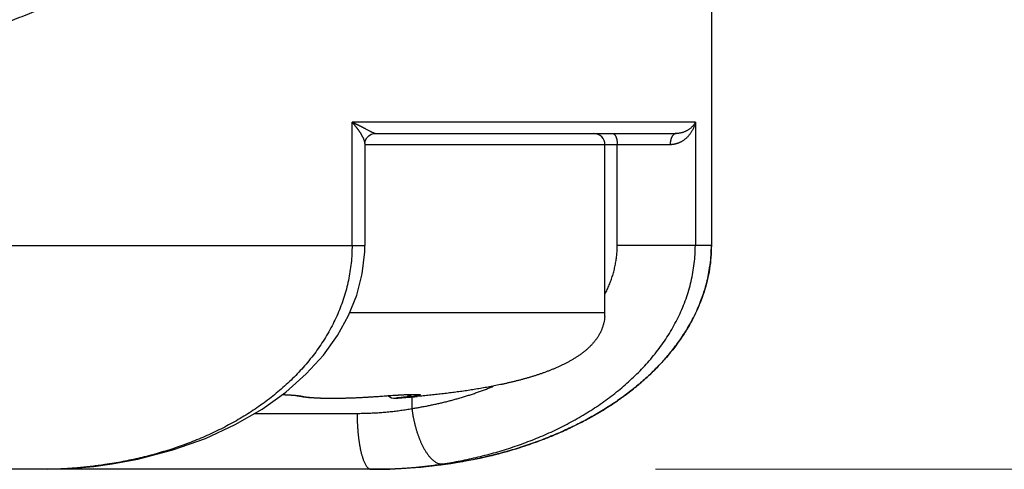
# Model space of a CAD drawing. Header units: millimetres. Extents: x 0 to 1076, y 0 to 742.
# Tile 123 of 132: x 707.82 to 716.62, y 366.6 to 370.62. Entities that reach past the tile are written whole.
import ezdxf

# ---------------------------------------------------------------- set-up
doc = ezdxf.new("R2010")
doc.units = ezdxf.units.MM
doc.header["$LTSCALE"] = 0.454724
doc.layers.add('NoLayerName_001', color=7, linetype='Continuous')
doc.layers.add('NoLayerName_007', color=7, linetype='Continuous')
doc.styles.get("Standard").update_dxf_attribs({"font": 'txt', "bigfont": 'extfont2'})
doc.dimstyles.get("Standard").update_dxf_attribs({"dimtxt": 2.5, "dimasz": 2.5, "dimexe": 1, "dimexo": 1, "dimtad": 1, "dimdec": 3, "dimzin": 0, "dimdsep": 46, "dimtxsty": 'Standard', "dimcen": 2.5, "dimadec": 3, "dimazin": 0, "dimtfac": 0.75, "dimtdec": 3, "dimtmove": 0, "dimatfit": 3, "dimfxl": 1, "dimarcsym": 0})

# ---------------------------------------------------------------- blocks, each defined once
blk = doc.blocks.new('_OPEN30')
at = {"color": 0, "linetype": 'ByBlock', "lineweight": -2}
for p, q in [((-1, 0.267949), (0, 0)), ((0, 0), (-1, -0.267949)), ((0, 0), (-1, 0))]:
    blk.add_line(p, q, dxfattribs=at)
blk = doc.blocks.new('*D105')
at = {"layer": 'Defpoints', "color": 0}
for p in [(772.5, 487.5), (711, 366.6), (793.917, 366.6)]:
    blk.add_point(p, dxfattribs=at)
at = {"layer": 'NoLayerName_001', "color": 0, "linetype": 'Continuous', "lineweight": 13}
for p, q in [((775, 487.5), (796.417, 487.5)), ((793.917, 483.75), (793.917, 370.35)), ((713.5, 366.6), (796.417, 366.6))]:
    blk.add_line(p, q, dxfattribs=at)
at = {"layer": 'NoLayerName_001', "color": 0, "lineweight": 13, "xscale": 3.75, "yscale": 3.75, "zscale": 3.75}
for p, rotation in [((793.917, 487.5), 90), ((793.917, 366.6), 270)]:
    blk.add_blockref('_OPEN30', p, dxfattribs=dict(at, rotation=rotation))
at = {"layer": 'NoLayerName_001', "color": 0, "lineweight": 13, "insert": (787.042, 427.05), "char_height": 8.75, "attachment_point": 5, "rotation": 90}
blk.add_mtext('\\W0.8000;１２１', dxfattribs=at)

msp = doc.modelspace()

# ---------------------------------------------------------------- linework, layer by layer
at = {"layer": 'NoLayerName_001', "color": 60, "linetype": 'Continuous', "lineweight": 25}
for p, q in [((714, 389.85), (714, 368.6)), ((710.791949, 368.6), (710.791949, 369.7)), ((713.856979, 369.7), (710.791949, 369.7)), ((713.856979, 369.7), (713.856979, 368.6)), ((710.998186, 369.6), (713.685979, 369.6)), ((710.906523, 369.511967), (710.906523, 368.599999)), ((713.631997, 369.5), (710.906523, 369.5)), ((713.05, 368), (713.05, 369.5)), ((713.159651, 368.6), (713.159651, 369.5)), ((689.093477, 368.6), (710.906523, 368.599999)), ((714, 368.6), (713.159651, 368.6)), ((710.771259, 368), (713.05, 368)), ((710.325152, 367.254132), (710.356292, 367.248326)), ((711.025325, 367.251901), (711.026447, 367.25179)), ((711.026447, 367.25179), (711.063315, 367.254587)), ((711.063315, 367.254587), (711.112444, 367.258088)), ((711.112444, 367.258088), (711.159293, 367.261168)), ((711.159293, 367.261168), (711.202945, 367.263778)), ((711.202945, 367.263778), (711.229905, 367.265238)), ((711.229905, 367.265238), (711.254947, 367.266471)), ((711.254947, 367.266471), (711.277936, 367.267473)), ((711.277936, 367.267473), (711.298773, 367.268243)), ((711.325346, 367.247004), (711.325346, 367.142796)), ((711.358046, 367.249604), (711.372482, 367.250892)), ((709.922809, 367.1), (710.836911, 367.1)), ((708.648705, 366.648682), (708.626824, 366.64827)), ((708.628482, 366.645598), (708.648748, 366.648689)), ((711, 366.6), (689, 366.6))]:
    msp.add_line(p, q, dxfattribs=at)
for points in [[(710.906523, 369.511828), (710.90742, 369.523377), (710.912408, 369.541744), (710.923238, 369.561516), (710.940347, 369.579519), (710.963381, 369.593104), (710.988612, 369.599491), (710.998234, 369.6)], [(708.648706, 366.648676), (708.88027, 366.691553), (709.19172, 366.772821), (709.482075, 366.876172), (709.748507, 366.998918), (709.988455, 367.138069), (710.200615, 367.290629), (710.382423, 367.452079), (710.53592, 367.621014), (710.661324, 367.794843), (710.76064, 367.973581), (710.834444, 368.157195), (710.88302, 368.346052), (710.905259, 368.543034), (710.906445, 368.599999)], [(710.16797, 367.267155), (710.174548, 367.266932), (710.201139, 367.265766), (710.226008, 367.264405), (710.248821, 367.262881), (710.269229, 367.261238), (710.287004, 367.259525), (710.301825, 367.257814), (710.313601, 367.256178), (710.321876, 367.254781), (710.325637, 367.25402)], [(710.356292, 367.248326), (710.40323, 367.242761), (710.454287, 367.239094), (710.509522, 367.236778), (710.568588, 367.235581), (710.630683, 367.235379), (710.695383, 367.236096), (710.762263, 367.237695), (710.831039, 367.240176), (710.901464, 367.243568), (710.973589, 367.247954), (711.026448, 367.25179)], [(711.298773, 367.268243), (711.317344, 367.268792), (711.325745, 367.268984), (711.333545, 367.269121), (711.34073, 367.269207), (711.347305, 367.269243), (711.353211, 367.269234), (711.358419, 367.269183)], [(711.358419, 367.269183), (711.362868, 367.269095), (711.366525, 367.26898), (711.369317, 367.268853), (711.370741, 367.268768)], [(708.071821, 366.600099), (708.208036, 366.60377), (708.346351, 366.612653), (708.48657, 366.62663), (708.628482, 366.645598)]]:
    msp.add_lwpolyline(points, dxfattribs=at)
for centre, radius, start, end in [((712.95, 369.5), 0.1, 0, 90), ((712.628034, 367.999828), 0.421966, 355.1192676, 0.0233695), ((712.635295, 367.99952), 0.414705, 355.076307, 0.0663301), ((710.34556, 367.340985), 0.089205, 257.0971603, 261.0398175), ((710.34549, 367.340428), 0.088644, 261.0280937, 272.9389826), ((710.304547, 367.05083), 0.206152, 77.2526164, 78.7224359), ((711.175, 367.33534), 0.1, 230.9267706, 274.0771391), ((710.457972, 377.436764), 10.226845, 274.0603792, 275.0491869), ((710.430832, 377.785038), 10.576167, 274.0734396, 274.8540669), ((711.15415, 368.706707), 1.464841, 276.7120458, 277.6791082), ((710.495841, 376.997875), 9.786326, 274.8647947, 275.0544813), ((708.028863, 370.412652), 3.811584, 279.0258441, 279.3494959), ((710.961864, 370.94202), 4.342018, 269.9993935, 271.4157439)]:
    msp.add_arc(centre, radius, start, end, dxfattribs=at)
for points, knots in [([(707.271223, 370.457509), (707.301089, 370.465955), (707.360918, 370.482549), (707.450157, 370.50925), (707.539054, 370.537133), (707.627504, 370.566459), (707.715468, 370.597251), (707.802889, 370.629594), (707.889714, 370.663557), (707.975889, 370.699213), (708.061361, 370.736634), (708.146075, 370.77589), (708.229955, 370.817045), (708.312913, 370.860137), (708.39484, 370.905196), (708.475623, 370.95225), (708.555151, 371.001325), (708.633306, 371.052457), (708.709996, 371.105648), (708.785029, 371.16102), (708.858588, 371.218253), (708.905849, 371.258544), (708.929692, 371.278415)], [0, 0, 0, 0, 0.0931123, 0.18625783, 0.27942533, 0.37260734, 0.46580037, 0.55900522, 0.65222721, 0.74547647, 0.83876812, 0.93212258, 1.02555596, 1.11904151, 1.21254297, 1.30602954, 1.39947637, 1.4928649, 1.58618338, 1.67942726, 1.77259964, 1.86571178, 1.86571178, 1.86571178, 1.86571178]), ([(710.906523, 369.511813), (710.906375, 369.513933), (710.906265, 369.518202), (710.904978, 369.524486), (710.903392, 369.530679), (710.901495, 369.536783), (710.899362, 369.542794), (710.897037, 369.548732), (710.894556, 369.554606), (710.891927, 369.560418), (710.889161, 369.566171), (710.886271, 369.571867), (710.883268, 369.577507), (710.880164, 369.583095), (710.876971, 369.588632), (710.8737, 369.594123), (710.870359, 369.599568), (710.866952, 369.604968), (710.86348, 369.610324), (710.859944, 369.615636), (710.856348, 369.620906), (710.852693, 369.626135), (710.848981, 369.631323), (710.845214, 369.636472), (710.841394, 369.641582), (710.837524, 369.646654), (710.833605, 369.651689), (710.829637, 369.656686), (710.825623, 369.661647), (710.821563, 369.666571), (710.817459, 369.671457), (710.81331, 369.676307), (710.80912, 369.68112), (710.804888, 369.685897), (710.800615, 369.690636), (710.796308, 369.695342), (710.793399, 369.698445), (710.791949, 369.7)], [0, 0, 0, 0, 0.006374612, 0.012776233, 0.019178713, 0.025562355, 0.031938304, 0.038312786, 0.044688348, 0.051066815, 0.057449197, 0.063835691, 0.070225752, 0.076618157, 0.083011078, 0.089402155, 0.095789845, 0.102174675, 0.108557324, 0.114938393, 0.121318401, 0.127697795, 0.134076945, 0.140456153, 0.146835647, 0.153215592, 0.159596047, 0.165976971, 0.172358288, 0.178739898, 0.185121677, 0.191503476, 0.197885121, 0.204266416, 0.210647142, 0.21702706, 0.223405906, 0.223405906, 0.223405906, 0.223405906]), ([(710.998186, 369.6), (710.996304, 369.600275), (710.992433, 369.600522), (710.987047, 369.602763), (710.981748, 369.60506), (710.976522, 369.607484), (710.971375, 369.60998), (710.966269, 369.612546), (710.961181, 369.615166), (710.956101, 369.61783), (710.944272, 369.624115), (710.930787, 369.631352), (710.917265, 369.638513), (710.910498, 369.642076), (710.905418, 369.64474), (710.900332, 369.647394), (710.89524, 369.650038), (710.890143, 369.652671), (710.885039, 369.655293), (710.879929, 369.657904), (710.874812, 369.660501), (710.869688, 369.663085), (710.864557, 369.665655), (710.859419, 369.668211), (710.854274, 369.670751), (710.849121, 369.673276), (710.843961, 369.675785), (710.838794, 369.678279), (710.833619, 369.680758), (710.828436, 369.68322), (710.823247, 369.685667), (710.818049, 369.688097), (710.812845, 369.690511), (710.807633, 369.692909), (710.802413, 369.69529), (710.797186, 369.697656), (710.793694, 369.699217), (710.791949, 369.7)], [0, 0, 0, 0, 0.005705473, 0.011517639, 0.017330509, 0.023075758, 0.028785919, 0.034493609, 0.040218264, 0.045956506, 0.05170227, 0.080401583, 0.091870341, 0.097605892, 0.103342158, 0.10907903, 0.114816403, 0.120554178, 0.126292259, 0.132030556, 0.137768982, 0.143507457, 0.149245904, 0.154984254, 0.160722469, 0.16646055, 0.172198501, 0.17793633, 0.183674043, 0.189411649, 0.195149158, 0.200886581, 0.20662393, 0.212361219, 0.218098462, 0.223835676, 0.229572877, 0.229572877, 0.229572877, 0.229572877]), ([(713.856979, 369.7), (713.855355, 369.69704), (713.852262, 369.691029), (713.846683, 369.682537), (713.84061, 369.674362), (713.833985, 369.666555), (713.826885, 369.659094), (713.819333, 369.651999), (713.811368, 369.645284), (713.803023, 369.638965), (713.794334, 369.633058), (713.785336, 369.627579), (713.776063, 369.622544), (713.76655, 369.61797), (713.756832, 369.613872), (713.746945, 369.610267), (713.736922, 369.607171), (713.7268, 369.604602), (713.716612, 369.602568), (713.706393, 369.601114), (713.69618, 369.600157), (713.689369, 369.6001), (713.685979, 369.6)], [0, 0, 0, 0, 0.010127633, 0.020264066, 0.030437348, 0.040666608, 0.050961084, 0.061319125, 0.071735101, 0.082201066, 0.092707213, 0.103242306, 0.11379409, 0.124349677, 0.134895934, 0.145419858, 0.155908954, 0.16635163, 0.176737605, 0.187058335, 0.197307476, 0.207481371, 0.207481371, 0.207481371, 0.207481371]), ([(713.856979, 369.7), (713.856127, 369.696355), (713.85454, 369.68903), (713.851449, 369.67821), (713.847944, 369.667504), (713.843957, 369.656947), (713.839519, 369.646554), (713.834635, 369.636345), (713.829315, 369.626339), (713.82357, 369.616555), (713.817409, 369.607011), (713.810843, 369.597728), (713.803885, 369.588726), (713.796549, 369.580027), (713.788851, 369.571653), (713.780805, 369.563626), (713.772427, 369.555969), (713.76373, 369.548705), (713.754734, 369.541852), (713.745441, 369.535451), (713.735908, 369.52945), (713.729293, 369.525917), (713.726022, 369.524095)], [0, 0, 0, 0, 0.011229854, 0.022476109, 0.033739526, 0.04502025, 0.056317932, 0.067631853, 0.078961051, 0.090304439, 0.101660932, 0.113029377, 0.124405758, 0.135783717, 0.147157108, 0.158520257, 0.169868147, 0.181196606, 0.192502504, 0.20378395, 0.215040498, 0.226273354, 0.226273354, 0.226273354, 0.226273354]), ([(713.119164, 369.6), (713.120617, 369.59982), (713.123553, 369.59972), (713.127669, 369.598023), (713.131434, 369.595606), (713.134863, 369.592458), (713.137985, 369.588765), (713.140817, 369.584647), (713.143371, 369.580239), (713.145656, 369.575673), (713.147682, 369.571079), (713.149474, 369.566545), (713.151035, 369.562096), (713.152387, 369.557718), (713.153556, 369.553389), (713.154566, 369.549083), (713.155444, 369.544777), (713.156214, 369.540447), (713.156904, 369.536076), (713.157525, 369.531656), (713.158073, 369.527192), (713.158546, 369.522691), (713.158941, 369.518165), (713.159254, 369.513624), (713.159478, 369.509077), (713.159627, 369.504535), (713.159635, 369.50151), (713.159651, 369.5)], [0, 0, 0, 0, 0.004392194, 0.008716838, 0.013150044, 0.017778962, 0.022618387, 0.027632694, 0.032753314, 0.037890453, 0.04294051, 0.047812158, 0.05251322, 0.057081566, 0.061553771, 0.065964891, 0.070348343, 0.074735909, 0.079157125, 0.0836225, 0.088123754, 0.092651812, 0.097197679, 0.101752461, 0.106307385, 0.110853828, 0.115383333, 0.115383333, 0.115383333, 0.115383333]), ([(713.685979, 369.6), (713.684618, 369.599895), (713.681867, 369.599828), (713.677828, 369.598849), (713.673902, 369.59744), (713.67014, 369.595572), (713.666586, 369.593344), (713.663278, 369.590807), (713.66023, 369.588011), (713.657425, 369.584999), (713.654842, 369.581807), (713.652457, 369.578468), (713.650243, 369.575016), (713.648188, 369.571468), (713.646287, 369.567834), (713.64453, 369.564126), (713.642911, 369.560352), (713.64142, 369.556523), (713.64005, 369.552647), (713.638796, 369.548731), (713.637657, 369.544779), (713.636631, 369.540794), (713.635714, 369.53678), (713.634904, 369.532741), (713.634199, 369.528681), (713.633596, 369.524605), (713.633092, 369.520515), (713.632686, 369.516416), (713.632374, 369.512311), (713.632157, 369.508205), (713.632019, 369.504101), (713.632011, 369.501366), (713.631997, 369.5)], [0, 0, 0, 0, 0.004095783, 0.008224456, 0.012395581, 0.016596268, 0.020797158, 0.024960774, 0.029085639, 0.033192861, 0.037295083, 0.041396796, 0.045496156, 0.049593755, 0.053692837, 0.057795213, 0.061901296, 0.066010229, 0.070120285, 0.074231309, 0.078343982, 0.082458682, 0.086575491, 0.090694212, 0.094814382, 0.098935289, 0.10305599, 0.107175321, 0.111291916, 0.115404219, 0.119510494, 0.123608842, 0.123608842, 0.123608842, 0.123608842]), ([(713.726022, 369.524095), (713.724574, 369.523354), (713.721692, 369.521851), (713.717298, 369.519732), (713.712863, 369.517698), (713.708378, 369.515766), (713.703843, 369.513934), (713.69926, 369.512205), (713.694631, 369.510581), (713.68996, 369.509064), (713.685251, 369.507656), (713.680507, 369.506359), (713.675732, 369.505176), (713.67093, 369.504108), (713.666105, 369.503157), (713.661261, 369.502327), (713.656401, 369.501618), (713.65153, 369.501033), (713.64665, 369.500574), (713.641765, 369.500247), (713.636881, 369.500034), (713.633624, 369.500022), (713.631997, 369.5)], [0, 0, 0, 0, 0.0048767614, 0.009752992, 0.0146311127, 0.0195136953, 0.02440345, 0.0293018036, 0.0342074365, 0.0391187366, 0.0440341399, 0.0489521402, 0.053871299, 0.0587902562, 0.0637077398, 0.068622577, 0.073533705, 0.0784401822, 0.0833411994, 0.0882360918, 0.0931243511, 0.0980056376, 0.0980056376, 0.0980056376, 0.0980056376]), ([(710.791884, 368.6), (710.791186, 368.573817), (710.79079, 368.521368), (710.784176, 368.442896), (710.774028, 368.364757), (710.759743, 368.28721), (710.741551, 368.210499), (710.719438, 368.134858), (710.693541, 368.06047), (710.66402, 367.987471), (710.631027, 367.91599), (710.594713, 367.846154), (710.555219, 367.778084), (710.512707, 367.711874), (710.467359, 367.647577), (710.419349, 367.585245), (710.368848, 367.524923), (710.316022, 367.466656), (710.261024, 367.410464), (710.203998, 367.356344), (710.145081, 367.304284), (710.084408, 367.25427), (710.022109, 367.206285), (709.958298, 367.160308), (709.893069, 367.116324), (709.826515, 367.07431), (709.758725, 367.034243), (709.689788, 366.9961), (709.619796, 366.959857), (709.548837, 366.925492), (709.477002, 366.892982), (709.404381, 366.862304), (709.331055, 366.83343), (709.257089, 366.806342), (709.182536, 366.781019), (709.10744, 366.757445), (709.031854, 366.735581), (708.955809, 366.715473), (708.879407, 366.696844), (708.828118, 366.686036), (708.802523, 366.680432)], [0, 0, 0, 0, 0.07857607, 0.15727879, 0.23606706, 0.31489521, 0.3937154, 0.47248503, 0.55121096, 0.62991783, 0.70861664, 0.78730586, 0.86597401, 0.94462593, 1.02327963, 1.10193929, 1.18059524, 1.25922599, 1.33782811, 1.41642464, 1.4950297, 1.57364665, 1.65226925, 1.73089985, 1.80955552, 1.88824811, 1.96698319, 2.0457604, 2.12457378, 2.2034121, 2.28225922, 2.36109436, 2.43989423, 2.51865407, 2.59738162, 2.67608243, 2.75475971, 2.83341437, 2.91204514, 2.99064868, 2.99064868, 2.99064868, 2.99064868]), ([(713.050771, 368.165152), (713.054106, 368.171898), (713.060878, 368.185348), (713.070442, 368.205817), (713.079639, 368.226464), (713.088392, 368.247313), (713.096704, 368.268348), (713.104557, 368.289564), (713.111937, 368.310953), (713.118831, 368.332509), (713.125224, 368.354224), (713.131102, 368.376091), (713.136452, 368.398099), (713.141267, 368.420235), (713.145541, 368.442483), (713.149267, 368.464827), (713.152439, 368.48725), (713.155049, 368.509736), (713.157096, 368.53227), (713.15855, 368.554835), (713.159496, 368.577415), (713.159551, 368.592474), (713.159651, 368.6)], [0, 0, 0, 0, 0.022578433, 0.04517045, 0.067772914, 0.09038327, 0.112999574, 0.135620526, 0.158245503, 0.180874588, 0.203508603, 0.226149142, 0.248797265, 0.271449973, 0.294103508, 0.316754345, 0.339399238, 0.362035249, 0.384659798, 0.407270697, 0.429866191, 0.452445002, 0.452445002, 0.452445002, 0.452445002]), ([(713.847352, 368.438596), (713.849729, 368.465476), (713.85605, 368.519092), (713.856091, 368.573079), (713.856895, 368.6)], [0, 0, 0, 0, 0.080954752, 0.161754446, 0.161754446, 0.161754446, 0.161754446]), ([(711.601216, 366.648263), (711.627774, 366.652631), (711.680969, 366.660979), (711.760377, 366.67585), (711.839531, 366.692158), (711.918344, 366.710175), (711.996782, 366.729853), (712.074798, 366.751233), (712.152348, 366.77433), (712.229385, 366.799166), (712.305866, 366.825762), (712.381741, 366.854137), (712.456951, 366.884309), (712.531416, 366.916308), (712.605053, 366.950159), (712.677775, 366.985886), (712.749496, 367.023513), (712.82013, 367.063066), (712.889592, 367.104569), (712.957796, 367.148047), (713.024655, 367.193525), (713.09008, 367.241022), (713.153962, 367.290561), (713.216172, 367.342172), (713.276576, 367.39588), (713.335036, 367.451708), (713.391411, 367.509672), (713.44554, 367.569768), (713.497239, 367.631981), (713.546317, 367.696285), (713.59258, 367.762653), (713.635826, 367.831048), (713.675852, 367.901405), (713.712447, 367.973623), (713.745394, 368.047592), (713.774459, 368.123199), (713.799461, 368.200312), (713.819996, 368.278769), (713.836707, 368.358192), (713.843437, 368.41186), (713.847352, 368.438596)], [0, 0, 0, 0, 0.08074344, 0.16152552, 0.24233933, 0.32317975, 0.40404347, 0.48492913, 0.56583736, 0.64677092, 0.72773473, 0.80873588, 0.88977135, 0.97081948, 1.05186041, 1.13287856, 1.21386297, 1.29480761, 1.37571161, 1.45657963, 1.53742216, 1.61825516, 1.69908325, 1.77989958, 1.86070638, 1.94151676, 2.02235432, 2.10322097, 2.18409291, 2.26495937, 2.34582619, 2.42671658, 2.50763858, 2.5885695, 2.66950293, 2.7504549, 2.83146594, 2.91255842, 2.99367071, 3.07473402, 3.07473402, 3.07473402, 3.07473402]), ([(713.04847, 367.963926), (713.047337, 367.954708), (713.045555, 367.936195), (713.03998, 367.908843), (713.032686, 367.881925), (713.023415, 367.855611), (713.012321, 367.830007), (712.999488, 367.805206), (712.985065, 367.781276), (712.969186, 367.758288), (712.95197, 367.736305), (712.933559, 367.715337), (712.914109, 367.695341), (712.893759, 367.67627), (712.872642, 367.658062), (712.850848, 367.640683), (712.828448, 367.624097), (712.805514, 367.608266), (712.782108, 367.593145), (712.758284, 367.578698), (712.734087, 367.564885), (712.709563, 367.551667), (712.684751, 367.539001), (712.659682, 367.526857), (712.634381, 367.515204), (712.608874, 367.504012), (712.583184, 367.493246), (712.557326, 367.482889), (712.531311, 367.472923), (712.505154, 367.46333), (712.478866, 367.454091), (712.452459, 367.445189), (712.425946, 367.436604), (712.399339, 367.428318), (712.372649, 367.420314), (712.345886, 367.412575), (712.319052, 367.405095), (712.292154, 367.397861), (712.265192, 367.390873), (712.238179, 367.384089), (712.220118, 367.379778), (712.211095, 367.377596)], [0, 0, 0, 0, 0.02786289, 0.05574599, 0.08361794, 0.11148277, 0.13936125, 0.16726619, 0.19519432, 0.22312601, 0.25103109, 0.27891437, 0.30679761, 0.33468275, 0.36255714, 0.39042355, 0.41828949, 0.44615461, 0.4740143, 0.50187216, 0.52973116, 0.55758973, 0.58544438, 0.61329741, 0.64115095, 0.66900486, 0.6968578, 0.72471145, 0.75256783, 0.78042795, 0.80829191, 0.83615895, 0.86402747, 0.89189514, 0.91975898, 0.94761805, 0.97547372, 1.00332718, 1.03117934, 1.05903084, 1.08688207, 1.08688207, 1.08688207, 1.08688207]), ([(711.325346, 367.142796), (711.337768, 367.144787), (711.362627, 367.148671), (711.399822, 367.155082), (711.436956, 367.161846), (711.474019, 367.169029), (711.511014, 367.176618), (711.547936, 367.184619), (711.584778, 367.193035), (711.621534, 367.20187), (711.658193, 367.211126), (711.694748, 367.220807), (711.731188, 367.230914), (711.767507, 367.241452), (711.803694, 367.252423), (711.839742, 367.26383), (711.87564, 367.275675), (711.911381, 367.287964), (711.946958, 367.300694), (711.982353, 367.313887), (712.017587, 367.327474), (712.040895, 367.336979), (712.052569, 367.341674)], [0, 0, 0, 0, 0.037741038, 0.075481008, 0.113224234, 0.150975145, 0.188738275, 0.226516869, 0.264308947, 0.302111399, 0.339921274, 0.377735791, 0.415552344, 0.453368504, 0.491182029, 0.528990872, 0.566793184, 0.60458732, 0.642371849, 0.680145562, 0.717907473, 0.75565683, 0.75565683, 0.75565683, 0.75565683]), ([(712.211095, 367.377596), (712.202054, 367.375485), (712.183985, 367.371212), (712.156813, 367.3651), (712.129605, 367.359153), (712.102356, 367.353398), (712.07507, 367.347819), (712.047749, 367.342413), (712.020396, 367.337175), (711.993012, 367.332097), (711.965599, 367.327175), (711.93816, 367.322403), (711.910697, 367.317775), (711.883211, 367.313285), (711.855704, 367.308928), (711.828177, 367.304702), (711.800632, 367.300601), (711.773068, 367.296624), (711.745488, 367.292767), (711.717892, 367.289026), (711.69028, 367.285397), (711.662655, 367.281879), (711.635016, 367.278466), (711.607364, 367.275156), (711.579701, 367.271946), (711.552027, 367.268834), (711.524343, 367.265817), (711.496648, 367.262894), (711.468944, 367.260061), (711.441232, 367.257316), (711.413511, 367.25466), (711.385783, 367.252078), (711.367291, 367.250435), (711.358046, 367.249604)], [0, 0, 0, 0, 0.02785108, 0.055701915, 0.083552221, 0.111402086, 0.139251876, 0.167101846, 0.194952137, 0.222802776, 0.250653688, 0.27850469, 0.306355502, 0.334205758, 0.362055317, 0.3899044, 0.417753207, 0.445601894, 0.473450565, 0.50129928, 0.529148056, 0.556996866, 0.58484564, 0.612694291, 0.640542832, 0.66839131, 0.696239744, 0.724088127, 0.751936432, 0.779784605, 0.807632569, 0.835480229, 0.863327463, 0.863327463, 0.863327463, 0.863327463]), ([(710.168986, 367.267832), (710.171001, 367.267759), (710.17503, 367.267616), (710.181074, 367.267381), (710.187117, 367.267135), (710.19316, 367.266876), (710.199202, 367.266604), (710.205244, 367.26632), (710.211285, 367.266021), (710.217326, 367.265709), (710.223367, 367.265381), (710.229406, 367.265036), (710.235444, 367.264673), (710.241481, 367.264292), (710.247517, 367.263891), (710.253551, 367.263469), (710.259584, 367.263026), (710.265614, 367.262559), (710.271643, 367.262068), (710.277669, 367.261551), (710.283693, 367.261012), (710.287707, 367.260625), (710.289714, 367.260436)], [0, 0, 0, 0, 0.00604814, 0.012096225, 0.018144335, 0.024192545, 0.030240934, 0.036289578, 0.042338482, 0.04838757, 0.054436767, 0.060486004, 0.066535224, 0.072584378, 0.078633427, 0.084682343, 0.090731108, 0.096779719, 0.102828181, 0.108876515, 0.114924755, 0.120972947, 0.120972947, 0.120972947, 0.120972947]), ([(710.289714, 367.260436), (710.290637, 367.260345), (710.292484, 367.260165), (710.295253, 367.259886), (710.298022, 367.2596), (710.300789, 367.259306), (710.303556, 367.259003), (710.306322, 367.258692), (710.309086, 367.258372), (710.31185, 367.258042), (710.314613, 367.257702), (710.317374, 367.257351), (710.320134, 367.25699), (710.322893, 367.256617), (710.32565, 367.256232), (710.328405, 367.255831), (710.331158, 367.255414), (710.333907, 367.254978), (710.336653, 367.254521), (710.339394, 367.254041), (710.342132, 367.25354), (710.343952, 367.253179), (710.344863, 367.253002)], [0, 0, 0, 0, 0.00278313, 0.0055662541, 0.0083493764, 0.0111325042, 0.0139156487, 0.0166988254, 0.0194820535, 0.0222653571, 0.0250487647, 0.0278323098, 0.0306160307, 0.0333999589, 0.0361840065, 0.0389680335, 0.0417519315, 0.044535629, 0.0473190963, 0.0501023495, 0.0528854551, 0.0556685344, 0.0556685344, 0.0556685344, 0.0556685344]), ([(710.350035, 367.251901), (710.354948, 367.250916), (710.364747, 367.24878), (710.379631, 367.246562), (710.394559, 367.244698), (710.40952, 367.243125), (710.424498, 367.24178), (710.439489, 367.240638), (710.454491, 367.239665), (710.469501, 367.238827), (710.484519, 367.238113), (710.499542, 367.237511), (710.51457, 367.237009), (710.5296, 367.236595), (710.544632, 367.236259), (710.559665, 367.235995), (710.574698, 367.2358), (710.589732, 367.235669), (710.604767, 367.2356), (710.619801, 367.235586), (710.634836, 367.235626), (710.64987, 367.235718), (710.664904, 367.235859), (710.679938, 367.236048), (710.694971, 367.236284), (710.710003, 367.236565), (710.725034, 367.236889), (710.740064, 367.237255), (710.755093, 367.237663), (710.770121, 367.238112), (710.785147, 367.238602), (710.800173, 367.239131), (710.815197, 367.2397), (710.83022, 367.240307), (710.845242, 367.240953), (710.860262, 367.241638), (710.87528, 367.242363), (710.890296, 367.243128), (710.90531, 367.243935), (710.920322, 367.244778), (710.930328, 367.24538), (710.935331, 367.245676)], [0, 0, 0, 0, 0.015032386, 0.030074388, 0.04512345, 0.060165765, 0.075201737, 0.090234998, 0.105267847, 0.120301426, 0.135336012, 0.150371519, 0.165407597, 0.180443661, 0.195479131, 0.210514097, 0.225548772, 0.240583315, 0.255617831, 0.270652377, 0.285686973, 0.300721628, 0.315756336, 0.330791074, 0.345825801, 0.360860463, 0.375895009, 0.390929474, 0.405963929, 0.420998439, 0.436033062, 0.451067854, 0.466102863, 0.481138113, 0.496173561, 0.511209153, 0.526244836, 0.541280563, 0.556316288, 0.571351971, 0.586387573, 0.586387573, 0.586387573, 0.586387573]), ([(710.935331, 367.245676), (710.940333, 367.245986), (710.950338, 367.246596), (710.965342, 367.247573), (710.980343, 367.248587), (710.99534, 367.249647), (711.010335, 367.250744), (711.020328, 367.251519), (711.025325, 367.251901)], [0, 0, 0, 0, 0.0150354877, 0.0300708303, 0.0451060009, 0.0601409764, 0.0751757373, 0.0902102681, 0.0902102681, 0.0902102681, 0.0902102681]), ([(711.025325, 367.251901), (711.033971, 367.252565), (711.051261, 367.253907), (711.077203, 367.255826), (711.10315, 367.257681), (711.129103, 367.259456), (711.150735, 367.260867), (711.168043, 367.261952), (711.181026, 367.262742), (711.194009, 367.263509), (711.206995, 367.264251), (711.219981, 367.264969), (711.232969, 367.265659), (711.245959, 367.266317), (711.25895, 367.266942), (711.271943, 367.267528), (711.284939, 367.268074), (711.297936, 367.268577), (711.310936, 367.269023), (711.323938, 367.269392), (711.336941, 367.269684), (711.345612, 367.26977), (711.349947, 367.269827)], [0, 0, 0, 0, 0.026012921, 0.052026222, 0.078039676, 0.1040531, 0.13006636, 0.143072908, 0.15607939, 0.169085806, 0.182092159, 0.195098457, 0.208104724, 0.221111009, 0.23411738, 0.247123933, 0.260130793, 0.273138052, 0.286145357, 0.299152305, 0.312158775, 0.325164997, 0.325164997, 0.325164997, 0.325164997]), ([(711.32536, 367.251901), (711.315814, 367.250779), (711.295531, 367.24838), (711.266885, 367.245077), (711.241818, 367.242212), (711.219131, 367.239678), (711.203609, 367.237941), (711.192861, 367.236759), (711.189275, 367.236396), (711.185692, 367.236003), (711.183304, 367.235729), (711.18211, 367.235594)], [0, 0, 0, 0, 0.028835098, 0.061274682, 0.086505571, 0.104527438, 0.129758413, 0.133362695, 0.136966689, 0.140571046, 0.144175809, 0.144175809, 0.144175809, 0.144175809]), ([(711.32536, 367.251901), (711.324543, 367.251866), (711.322907, 367.251771), (711.320446, 367.251784), (711.317984, 367.251887), (711.315524, 367.252096), (711.313072, 367.252403), (711.310632, 367.25281), (711.308208, 367.253312), (711.305805, 367.253909), (711.303427, 367.254598), (711.301079, 367.255377), (711.298764, 367.256245), (711.296484, 367.257198), (711.294241, 367.258231), (711.292037, 367.259343), (711.289873, 367.260528), (711.28775, 367.261785), (711.285671, 367.263109), (711.283638, 367.264499), (711.281645, 367.265942), (711.280362, 367.266961), (711.279716, 367.267464)], [0, 0, 0, 0, 0.0024553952, 0.0049150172, 0.0073788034, 0.0098464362, 0.0123173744, 0.0147908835, 0.0172660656, 0.0197418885, 0.0222172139, 0.0246908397, 0.0271623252, 0.0296323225, 0.0321013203, 0.0345695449, 0.0370369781, 0.0395033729, 0.0419682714, 0.0444310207, 0.0468907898, 0.0493465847, 0.0493465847, 0.0493465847, 0.0493465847]), ([(711.40012, 367.264882), (711.399768, 367.2647), (711.399098, 367.264314), (711.398012, 367.263924), (711.396933, 367.263554), (711.395825, 367.263203), (711.394698, 367.262868), (711.393562, 367.262551), (711.392425, 367.262254), (711.391291, 367.261974), (711.390156, 367.261708), (711.389022, 367.261453), (711.387885, 367.261207), (711.386746, 367.260966), (711.385604, 367.26073), (711.38446, 367.260499), (711.383314, 367.260273), (711.382167, 367.260052), (711.38102, 367.259836), (711.379871, 367.259623), (711.378722, 367.259415), (711.377573, 367.259211), (711.376424, 367.25901), (711.375274, 367.258812), (711.374124, 367.258618), (711.372973, 367.258426), (711.371822, 367.258237), (711.370671, 367.25805), (711.369519, 367.257865), (711.368367, 367.257683), (711.36683, 367.257442), (711.364907, 367.257147), (711.3626, 367.2568), (711.36029, 367.25646), (711.35798, 367.256126), (711.355669, 367.255799), (711.353358, 367.255477), (711.351431, 367.255212), (711.350274, 367.255056), (711.349889, 367.255003)], [0, 0, 0, 0, 0.0011907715, 0.0023121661, 0.0034508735, 0.0046168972, 0.0057972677, 0.0069789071, 0.0081532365, 0.0093213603, 0.0104855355, 0.0116479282, 0.012810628, 0.0139750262, 0.0151409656, 0.0163080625, 0.017475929, 0.0186441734, 0.0198124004, 0.0209802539, 0.0221476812, 0.0233147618, 0.0244815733, 0.0256481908, 0.0268146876, 0.0279811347, 0.0291476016, 0.0303141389, 0.0314807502, 0.032647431, 0.0338141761, 0.0361478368, 0.0384816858, 0.0408156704, 0.0431497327, 0.0454838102, 0.0478178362, 0.0501517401, 0.0513186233, 0.0513186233, 0.0513186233, 0.0513186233]), ([(711.349947, 367.269827), (711.350725, 367.269833), (711.35228, 367.269846), (711.354614, 367.269858), (711.356948, 367.269866), (711.359282, 367.269868), (711.361616, 367.269864), (711.363949, 367.269852), (711.365894, 367.269836), (711.36745, 367.269819), (711.368617, 367.269805), (711.369784, 367.269788), (711.37095, 367.269768), (711.372117, 367.269747), (711.373284, 367.269723), (711.37445, 367.269696), (711.375617, 367.269667), (711.376783, 367.269634), (711.377949, 367.269598), (711.379116, 367.269559), (711.380282, 367.269515), (711.381448, 367.269468), (711.382613, 367.269416), (711.383779, 367.26936), (711.384944, 367.269298), (711.386109, 367.269229), (711.387274, 367.269154), (711.388438, 367.269072), (711.389601, 367.268982), (711.390764, 367.268882), (711.391925, 367.26877), (711.393086, 367.268645), (711.394244, 367.268506), (711.395401, 367.268348), (711.396554, 367.268163), (711.397697, 367.267937), (711.398845, 367.267683), (711.399918, 367.267284), (711.401078, 367.266927), (711.401354, 367.265445), (711.400452, 367.265149), (711.40012, 367.264882)], [0, 0, 0, 0, 0.0023337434, 0.0046675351, 0.0070013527, 0.0093351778, 0.0116689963, 0.014002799, 0.0163365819, 0.0175034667, 0.0186703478, 0.0198372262, 0.0210041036, 0.022170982, 0.0233378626, 0.0245047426, 0.0256716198, 0.0268384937, 0.0280053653, 0.029172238, 0.0303391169, 0.0315060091, 0.0326729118, 0.0338398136, 0.03500671, 0.0361736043, 0.0373405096, 0.0385074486, 0.0396744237, 0.0408413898, 0.042008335, 0.0431752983, 0.0443423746, 0.0455095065, 0.0466765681, 0.0478440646, 0.0490123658, 0.0501769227, 0.0513439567, 0.0523920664, 0.0536693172, 0.0536693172, 0.0536693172, 0.0536693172]), ([(710.836911, 367.1), (710.845089, 367.100035), (710.861444, 367.100054), (710.885975, 367.100389), (710.910504, 367.100908), (710.93503, 367.101646), (710.959552, 367.102593), (710.98407, 367.103754), (711.008581, 367.105127), (711.033083, 367.106715), (711.057572, 367.108517), (711.082047, 367.110535), (711.106503, 367.112769), (711.13094, 367.115221), (711.155352, 367.117891), (711.179739, 367.12078), (711.204097, 367.123889), (711.228422, 367.127219), (711.252714, 367.130768), (711.276966, 367.134547), (711.301184, 367.138521), (711.31729, 367.14139), (711.325346, 367.142796)], [0, 0, 0, 0, 0.024532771, 0.04906539, 0.073599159, 0.098135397, 0.122675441, 0.147220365, 0.171769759, 0.196322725, 0.220878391, 0.245435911, 0.269994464, 0.29455326, 0.319111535, 0.343668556, 0.368223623, 0.392776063, 0.417325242, 0.441870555, 0.466411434, 0.490947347, 0.490947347, 0.490947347, 0.490947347]), ([(711.325346, 367.142796), (711.325942, 367.138374), (711.3271, 367.129523), (711.329042, 367.116272), (711.331107, 367.103036), (711.333318, 367.08982), (711.335672, 367.076626), (711.33817, 367.063458), (711.340814, 367.050316), (711.343604, 367.037204), (711.346542, 367.024125), (711.349628, 367.01108), (711.352865, 366.998073), (711.356252, 366.985106), (711.359792, 366.972181), (711.363485, 366.959302), (711.367332, 366.946469), (711.371335, 366.933687), (711.375499, 366.920959), (711.37983, 366.908289), (711.384333, 366.89568), (711.389013, 366.883136), (711.393875, 366.870662), (711.398925, 366.858261), (711.404168, 366.845939), (711.409616, 366.833705), (711.415279, 366.821568), (711.421168, 366.809539), (711.427292, 366.797628), (711.433663, 366.785845), (711.44029, 366.774202), (711.447193, 366.762719), (711.454395, 366.751421), (711.461916, 366.740333), (711.469778, 366.729479), (711.477996, 366.718885), (711.486602, 366.708598), (711.495639, 366.698684), (711.505174, 366.68925), (711.515159, 366.68026), (711.522349, 366.674916), (711.525881, 366.67216)], [0, 0, 0, 0, 0.013387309, 0.026779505, 0.040175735, 0.053575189, 0.066977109, 0.08038078, 0.093785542, 0.107190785, 0.120595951, 0.13400054, 0.147404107, 0.160806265, 0.17420669, 0.187605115, 0.201001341, 0.214395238, 0.227786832, 0.241176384, 0.254564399, 0.267951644, 0.281339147, 0.294728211, 0.308119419, 0.321511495, 0.334903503, 0.34829523, 0.361687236, 0.375080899, 0.38847755, 0.401874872, 0.415270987, 0.428666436, 0.44206442, 0.45547067, 0.468882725, 0.482291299, 0.495696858, 0.509112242, 0.522553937, 0.522553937, 0.522553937, 0.522553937]), ([(710.836911, 367.1), (710.836925, 367.095556), (710.836933, 367.086668), (710.837068, 367.073336), (710.837281, 367.060003), (710.837586, 367.046672), (710.83798, 367.033342), (710.838468, 367.020014), (710.839049, 367.00669), (710.839726, 366.99337), (710.840501, 366.980055), (710.841375, 366.966745), (710.842349, 366.953442), (710.843427, 366.940146), (710.844608, 366.926859), (710.845896, 366.91358), (710.847291, 366.900312), (710.848797, 366.887056), (710.850417, 366.873816), (710.852157, 366.860594), (710.85402, 366.847394), (710.856011, 366.834219), (710.858132, 366.821072), (710.860391, 366.807953), (710.862806, 366.794862), (710.865396, 366.781795), (710.86818, 366.768751), (710.871176, 366.755725), (710.874404, 366.742721), (710.877872, 366.729762), (710.881587, 366.716887), (710.885546, 366.704149), (710.889757, 366.691603), (710.894218, 366.679259), (710.899054, 366.667073), (710.904557, 366.654974), (710.910988, 366.64283), (710.918523, 366.63079), (710.926967, 366.619032), (710.934272, 366.612712), (710.937663, 366.609418)], [0, 0, 0, 0, 0.013331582, 0.026664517, 0.039998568, 0.053333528, 0.066669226, 0.080005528, 0.093342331, 0.106679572, 0.120017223, 0.133355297, 0.146693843, 0.16003295, 0.173372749, 0.18671341, 0.200055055, 0.21339665, 0.226736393, 0.240072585, 0.253403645, 0.266728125, 0.280044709, 0.293354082, 0.306663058, 0.319980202, 0.333314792, 0.346676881, 0.360077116, 0.373506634, 0.386921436, 0.40027477, 0.413520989, 0.426618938, 0.439646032, 0.452841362, 0.466480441, 0.480823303, 0.495474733, 0.509658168, 0.509658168, 0.509658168, 0.509658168]), ([(708.626824, 366.64827), (708.617221, 366.646778), (708.598024, 366.643746), (708.569184, 366.639486), (708.540317, 366.635403), (708.511419, 366.631529), (708.48249, 366.627859), (708.453531, 366.624397), (708.424542, 366.621146), (708.395525, 366.61811), (708.366485, 366.615294), (708.337421, 366.612701), (708.308338, 366.610335), (708.279237, 366.608201), (708.25012, 366.606303), (708.220991, 366.604645), (708.191852, 366.60323), (708.162704, 366.602064), (708.133551, 366.601147), (708.104395, 366.600495), (708.075238, 366.600071), (708.055799, 366.600046), (708.04608, 366.600002)], [0, 0, 0, 0, 0.029152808, 0.058305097, 0.087458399, 0.116614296, 0.145774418, 0.174940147, 0.204110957, 0.233285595, 0.262462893, 0.291641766, 0.320821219, 0.350000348, 0.379178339, 0.408354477, 0.437528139, 0.466698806, 0.495866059, 0.525029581, 0.554189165, 0.58334471, 0.58334471, 0.58334471, 0.58334471]), ([(708.802523, 366.680432), (708.776826, 366.675374), (708.725544, 366.664723), (708.673863, 366.65622), (708.648079, 366.651701)], [0, 0, 0, 0, 0.078570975, 0.157102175, 0.157102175, 0.157102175, 0.157102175]), ([(711.069141, 366.601327), (711.078043, 366.601575), (711.095849, 366.60203), (711.12255, 366.602955), (711.149247, 366.604025), (711.175937, 366.605267), (711.202622, 366.606675), (711.229299, 366.608251), (711.255969, 366.609995), (711.282629, 366.611907), (711.309278, 366.613989), (711.335914, 366.61624), (711.362535, 366.618663), (711.389141, 366.621256), (711.415729, 366.624021), (711.442298, 366.626959), (711.468846, 366.63007), (711.495372, 366.633354), (711.521874, 366.636812), (711.54835, 366.64045), (711.574801, 366.644242), (711.592409, 366.646942), (711.601215, 366.64827)], [0, 0, 0, 0, 0.02671697, 0.053433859, 0.080151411, 0.106870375, 0.133591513, 0.160315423, 0.187041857, 0.213770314, 0.240500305, 0.267231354, 0.293963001, 0.320694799, 0.347426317, 0.374157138, 0.400886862, 0.427615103, 0.454341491, 0.481065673, 0.507787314, 0.534506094, 0.534506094, 0.534506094, 0.534506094]), ([(711.525881, 366.67216), (711.529611, 366.669677), (711.536913, 366.664469), (711.548802, 366.658116), (711.561281, 366.652924), (711.574342, 366.64939), (711.587769, 366.647355), (711.59675, 366.648138), (711.601216, 366.648263)], [0, 0, 0, 0, 0.0134410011, 0.026872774, 0.0403456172, 0.0538965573, 0.0674057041, 0.0808112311, 0.0808112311, 0.0808112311, 0.0808112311]), ([(710.937663, 366.609418), (710.941479, 366.607134), (710.948459, 366.601225), (710.957582, 366.600855), (710.961818, 366.6)], [0, 0, 0, 0, 0.0133426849, 0.0263054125, 0.0263054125, 0.0263054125, 0.0263054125])]:
    msp.add_open_spline(points, degree=3, knots=knots, dxfattribs=at)
at = {"layer": 'NoLayerName_007', "color": 60, "linetype": 'Continuous', "lineweight": 25}
for p, q in [((711.674716, 366.651349), (711.935758, 366.699816)), ((711.935758, 366.699816), (712.032356, 366.722148)), ((711.12803, 366.601839), (711.405316, 366.618433)), ((711.405316, 366.618433), (711.674716, 366.651349)), ((711.000071, 366.6), (711.12803, 366.601839))]:
    msp.add_line(p, q, dxfattribs=at)
for centre, radius, start, end in [((712.668716, 368.600367), 1.331383, 352.5554582, 359.9841906), ((712.619126, 368.607111), 1.381335, 345.867189, 352.06504), ((712.646013, 368.602898), 1.354222, 352.084544, 352.5737493), ((712.542067, 368.627694), 1.461118, 339.1347935, 344.1669457), ((712.58134, 368.616129), 1.42018, 344.1835565, 345.8865998), ((712.500047, 368.643222), 1.505913, 337.7144228, 339.1521764), ((712.444123, 368.667066), 1.566702, 331.6644203, 337.6831508), ((712.329455, 368.730223), 1.697638, 325.8205237, 330.3851359), ((712.385004, 368.697912), 1.633379, 330.4075734, 331.6963539), ((712.247397, 368.785012), 1.796303, 324.0749286, 325.8451671), ((712.155459, 368.853563), 1.911065, 320.9074798, 322.5984182), ((712.201585, 368.818148), 1.852843, 322.6020338, 324.0763517), ((712.082245, 368.9136), 2.005747, 317.7182936, 320.8952213), ((711.921016, 369.065671), 2.227429, 312.1026349, 315.2322608), ((711.995381, 368.992286), 2.122951, 315.2249918, 317.7243484), ((711.824183, 369.171577), 2.370928, 309.8191755, 312.1229111), ((711.743675, 369.268523), 2.496943, 306.8583904, 309.8135569), ((711.66814, 369.368787), 2.622475, 304.6848987, 306.8648209), ((711.59602, 369.473253), 2.749418, 301.7638414, 304.681904), ((711.423727, 369.760117), 3.084066, 297.5143289, 299.8250512), ((711.476508, 369.667025), 2.977053, 299.8348607, 300.4704058), ((711.512261, 369.606709), 2.906979, 300.4658994, 301.7827625), ((711.287103, 370.033569), 3.389799, 293.2258021, 295.5525333), ((711.35239, 369.896695), 3.238151, 295.5549595, 297.5173952), ((711.183904, 370.284331), 3.661005, 288.999704, 291.4762044), ((711.232488, 370.160176), 3.527682, 291.4801662, 293.2300241), ((711.109277, 370.512489), 3.901092, 284.2771436, 287.5220896), ((711.146844, 370.390836), 3.773772, 287.5342684, 289.0052763), ((711.079355, 370.627351), 4.019786, 283.7133294, 284.2867059)]:
    msp.add_arc(centre, radius, start, end, dxfattribs=at)
msp.add_open_spline([(714, 368.6), (713.998616, 368.565114), (713.997856, 368.495093), (713.984584, 368.390522), (713.964166, 368.286507), (713.935371, 368.183368), (713.898645, 368.081381), (713.853977, 367.980832), (713.801485, 367.882), (713.741243, 367.785186), (713.673426, 367.690655), (713.598288, 367.59863), (713.516067, 367.509347), (713.427005, 367.423043), (713.331341, 367.339955), (713.229316, 367.260321), (713.121171, 367.184379), (713.007166, 367.112379), (712.88765, 367.04447), (712.762979, 366.980808), (712.633509, 366.921553), (712.499601, 366.866863), (712.361611, 366.816898), (712.219899, 366.771816), (712.074828, 366.73179), (711.926793, 366.696927), (711.776216, 366.667267), (711.623519, 366.642886), (711.469126, 366.623775), (711.313458, 366.610225), (711.156948, 366.601421), (711.052329, 366.600923), (711, 366.6)], degree=3, knots=[0, 0, 0, 0, 0.10474073, 0.2098495, 0.31567412, 0.42254056, 0.53075312, 0.64059522, 0.75233072, 0.86620464, 0.98241858, 1.10111464, 1.22239639, 1.34633544, 1.47297665, 1.60234303, 1.73444011, 1.86925021, 2.00669963, 2.14668203, 2.28907185, 2.43372854, 2.58050026, 2.72922728, 2.87974419, 3.03186448, 3.18537476, 3.3400514, 3.4956641, 3.65197858, 3.80875916, 3.96577121, 3.96577121, 3.96577121, 3.96577121], dxfattribs=at)

# ---------------------------------------------------------------- dimensions: what is measured, and where the dimension line sits
at = {"layer": 'NoLayerName_001', "color": 3, "linetype": 'Continuous', "lineweight": 13}
dim = msp.add_linear_dim(base=(793.917031, 366.6), p1=(772.5, 487.5), p2=(711, 366.6), angle=270, text='\\W0.8000;１２１', dimstyle='Standard', override={"dimtxt": 8.75, "dimasz": 3.75, "dimexe": 2.5, "dimexo": 2.5, "dimgap": 2.5, "dimzin": 8, "dimblk": 'OPEN30', "dimclrd": 0, "dimclre": 0, "dimclrt": 0, "dimtp": 0, "dimtm": 0, "dimlwd": 13, "dimlwe": 13}, dxfattribs=at)
dim.commit()
dim.dimension.update_dxf_attribs({"geometry": '*D105', "text_midpoint": (793.917031, 427.05), "dimtype": 160})

doc.saveas('drawing.dxf')
